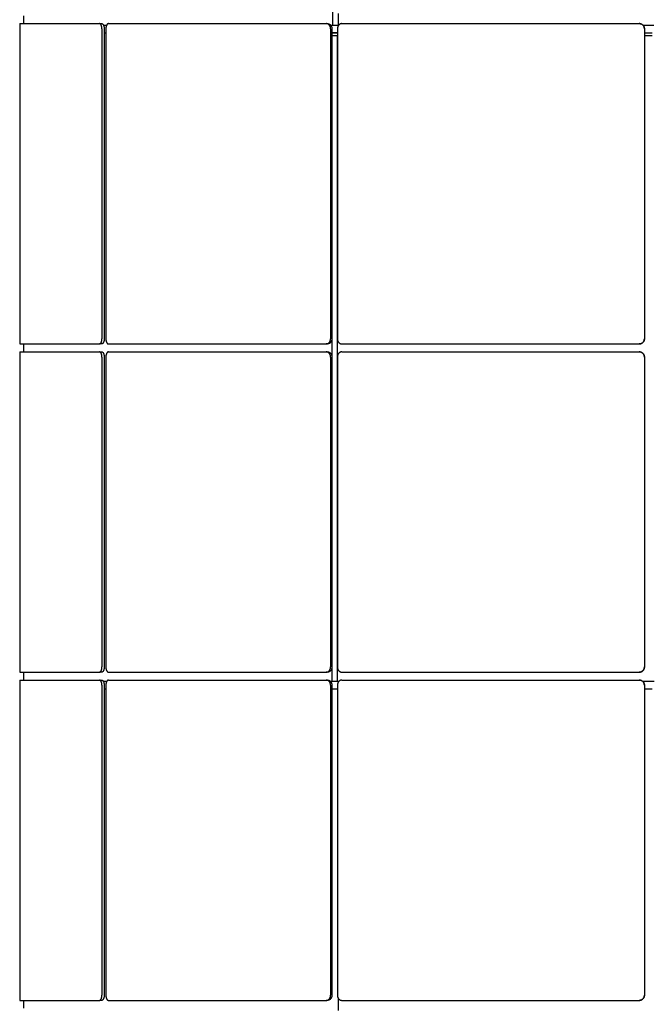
# Model space of a CAD drawing. Header units: millimetres. Extents: x 28 to 4128, y 24 to 2894.
# Tile 13 of 32: x 1560 to 1802, y 1851 to 2229. Entities that reach past the tile are written whole.
import ezdxf

# ---------------------------------------------------------------- set-up
doc = ezdxf.new("R2010")
doc.units = ezdxf.units.MM
doc.header["$LTSCALE"] = 10

msp = doc.modelspace()

# ---------------------------------------------------------------- linework, layer by layer
for p, q in [((1680.6, 2475.28), (1680.6, 2227.28)), ((1682.73, 2231.75), (1682.73, 2227.28)), ((1560.45, 2227.84), (1591.04, 2227.84)), ((1561.86, 2230.84), (1561.86, 2227.84)), ((1591.04, 2227.84), (1591.9, 2227.84)), ((1594.54, 2227.84), (1678.12, 2227.84)), ((1678.12, 2227.84), (1678.62, 2227.84)), ((1684.19, 2227.84), (1798.35, 2227.84)), ((1798.35, 2227.84), (1798.36, 2227.84)), ((1560.42, 2225.84), (1560.42, 2106.77)), ((1592.02, 2225.84), (1592.02, 2106.77)), ((1592.43, 2227.28), (1593.7, 2227.28)), ((1592.89, 2225.84), (1592.89, 2106.77)), ((1592.89, 2224.28), (1593.52, 2224.28)), ((1593.52, 2225.84), (1593.52, 2106.77)), ((1679.8, 2227.28), (1680.6, 2227.28)), ((1679.84, 2225.84), (1679.84, 2106.77)), ((1680.28, 2224.28), (1682.45, 2224.28)), ((1680.34, 2225.84), (1680.34, 2106.77)), ((1682.45, 2224.28), (1680.34, 2224.28)), ((1680.6, 2227.28), (1682.73, 2227.28)), ((1682.45, 2225.84), (1682.45, 2106.77)), ((1682.73, 2227.28), (1682.99, 2227.28)), ((1799.74, 2227.28), (1803.98, 2227.28)), ((1800.35, 2225.84), (1800.35, 2106.77)), ((1800.36, 2225.84), (1800.36, 2106.77)), ((1800.36, 2224.28), (1803.36, 2224.28)), ((1680.34, 2223.28), (1682.41, 2223.28)), ((1682.41, 2223.28), (1682.41, 1975.28)), ((1800.36, 2223.28), (1803.36, 2223.28)), ((1560.45, 2104.77), (1591.04, 2104.77)), ((1561.86, 2104.77), (1561.86, 2101.77)), ((1591.9, 2104.77), (1591.04, 2104.77)), ((1594.54, 2104.77), (1678.12, 2104.77)), ((1678.62, 2104.77), (1678.12, 2104.77)), ((1680.28, 2106.23), (1680.28, 2100.3)), ((1684.19, 2104.77), (1798.35, 2104.77)), ((1798.36, 2104.77), (1798.35, 2104.77)), ((1560.42, 2099.77), (1560.42, 1980.7)), ((1560.45, 2101.77), (1591.04, 2101.77)), ((1591.04, 2101.77), (1591.9, 2101.77)), ((1592.02, 2099.77), (1592.02, 1980.7)), ((1592.89, 2099.77), (1592.89, 1980.7)), ((1593.52, 2099.77), (1593.52, 1980.7)), ((1594.54, 2101.77), (1678.12, 2101.77)), ((1678.12, 2101.77), (1678.62, 2101.77)), ((1679.84, 2099.77), (1679.84, 1980.7)), ((1680.34, 2099.77), (1680.34, 1980.7)), ((1682.45, 2099.77), (1682.45, 1980.7)), ((1684.19, 2101.77), (1798.35, 2101.77)), ((1798.35, 2101.77), (1798.36, 2101.77)), ((1800.35, 2099.77), (1800.35, 1980.7)), ((1800.36, 2099.77), (1800.36, 1980.7)), ((1560.45, 1978.7), (1591.04, 1978.7)), ((1561.86, 1978.7), (1561.86, 1975.7)), ((1591.9, 1978.7), (1591.04, 1978.7)), ((1594.54, 1978.7), (1678.12, 1978.7)), ((1678.62, 1978.7), (1678.12, 1978.7)), ((1680.28, 1980.16), (1680.28, 1975.28)), ((1684.19, 1978.7), (1798.35, 1978.7)), ((1798.36, 1978.7), (1798.35, 1978.7)), ((1560.45, 1975.7), (1591.04, 1975.7)), ((1591.04, 1975.7), (1591.9, 1975.7)), ((1592.35, 1975.28), (1593.78, 1975.28)), ((1594.54, 1975.7), (1678.12, 1975.7)), ((1678.12, 1975.7), (1678.62, 1975.7)), ((1679.66, 1975.28), (1680.28, 1975.28)), ((1680.28, 1975.28), (1682.41, 1975.28)), ((1682.41, 1975.28), (1683.11, 1975.28)), ((1684.19, 1975.7), (1798.35, 1975.7)), ((1798.35, 1975.7), (1798.36, 1975.7)), ((1799.57, 1975.28), (1804.14, 1975.28)), ((1560.42, 1973.7), (1560.42, 1854.63)), ((1592.02, 1973.7), (1592.02, 1854.63)), ((1592.89, 1973.7), (1592.89, 1854.63)), ((1592.89, 1972.28), (1593.52, 1972.28)), ((1593.52, 1973.7), (1593.52, 1854.63)), ((1679.84, 1973.7), (1679.84, 1854.63)), ((1680.34, 1973.7), (1680.34, 1854.63)), ((1680.34, 1972.28), (1682.45, 1972.28)), ((1682.45, 1973.7), (1682.45, 1854.63)), ((1800.35, 1973.7), (1800.35, 1854.63)), ((1800.36, 1973.7), (1800.36, 1854.63)), ((1800.36, 1972.28), (1803.36, 1972.28)), ((1682.71, 1853.58), (1682.71, 1848.69)), ((1560.45, 1852.63), (1591.04, 1852.63)), ((1561.85, 1852.63), (1561.85, 1849.63)), ((1591.9, 1852.63), (1591.04, 1852.63)), ((1594.54, 1852.63), (1678.12, 1852.63)), ((1678.62, 1852.63), (1678.12, 1852.63)), ((1684.19, 1852.63), (1798.35, 1852.63)), ((1798.36, 1852.63), (1798.35, 1852.63))]:
    msp.add_line(p, q)
for points, knots in [([(1560.45, 2227.84), (1560.44, 2227.84), (1560.44, 2227.84), (1560.44, 2227.81), (1560.44, 2227.78), (1560.44, 2227.73), (1560.43, 2227.67), (1560.43, 2227.59), (1560.43, 2227.5), (1560.43, 2227.37), (1560.43, 2227.22), (1560.43, 2227.04), (1560.43, 2226.86), (1560.43, 2226.66), (1560.43, 2226.44), (1560.42, 2226.3), (1560.42, 2226.13), (1560.42, 2225.99), (1560.42, 2225.88), (1560.42, 2225.84)], [0, 0, 0, 0, 0.052751, 0.105869, 0.160142, 0.214814, 0.267757, 0.32107, 0.374956, 0.429628, 0.53579, 0.589675, 0.644346, 0.750509, 0.804395, 0.859066, 0.894145, 0.964597, 1, 1, 1, 1]), ([(1592.02, 2225.84), (1592.02, 2225.9), (1592.02, 2226.01), (1592, 2226.17), (1591.99, 2226.34), (1591.97, 2226.48), (1591.94, 2226.62), (1591.91, 2226.77), (1591.86, 2226.93), (1591.81, 2227.07), (1591.74, 2227.23), (1591.66, 2227.38), (1591.57, 2227.51), (1591.48, 2227.63), (1591.38, 2227.72), (1591.28, 2227.78), (1591.18, 2227.82), (1591.11, 2227.84), (1591.05, 2227.84), (1591.04, 2227.84)], [0, 0, 0, 0, 0.053417, 0.107023, 0.16082, 0.21481, 0.24529, 0.306444, 0.367882, 0.429609, 0.472186, 0.557871, 0.644342, 0.686919, 0.772602, 0.859073, 0.89415, 0.964599, 1, 1, 1, 1]), ([(1591.9, 2227.84), (1591.93, 2227.84), (1591.99, 2227.84), (1592.07, 2227.81), (1592.15, 2227.78), (1592.22, 2227.74), (1592.29, 2227.68), (1592.36, 2227.62), (1592.44, 2227.52), (1592.51, 2227.42), (1592.58, 2227.29), (1592.66, 2227.12), (1592.73, 2226.94), (1592.78, 2226.75), (1592.83, 2226.54), (1592.86, 2226.33), (1592.88, 2226.13), (1592.89, 2225.99), (1592.89, 2225.88), (1592.89, 2225.84)], [0, 0, 0, 0, 0.0534168, 0.1070226, 0.1608194, 0.2148091, 0.2452896, 0.3064436, 0.3678817, 0.4296078, 0.4721846, 0.5578677, 0.6443377, 0.6869149, 0.7725986, 0.8590694, 0.8941473, 0.9645982, 1, 1, 1, 1]), ([(1594.54, 2227.84), (1594.51, 2227.84), (1594.46, 2227.84), (1594.37, 2227.81), (1594.29, 2227.78), (1594.2, 2227.73), (1594.12, 2227.67), (1594.05, 2227.59), (1593.97, 2227.5), (1593.88, 2227.37), (1593.8, 2227.22), (1593.73, 2227.04), (1593.66, 2226.86), (1593.61, 2226.66), (1593.57, 2226.44), (1593.55, 2226.3), (1593.53, 2226.13), (1593.52, 2225.99), (1593.52, 2225.88), (1593.52, 2225.84)], [0, 0, 0, 0, 0.0527515, 0.1058692, 0.1601421, 0.2148141, 0.2677568, 0.3210698, 0.3749563, 0.4296285, 0.5357898, 0.5896754, 0.6443465, 0.7505087, 0.8043947, 0.8590662, 0.894145, 0.9645974, 1, 1, 1, 1]), ([(1679.84, 2225.84), (1679.84, 2225.9), (1679.83, 2226.01), (1679.81, 2226.17), (1679.78, 2226.34), (1679.75, 2226.48), (1679.7, 2226.62), (1679.64, 2226.77), (1679.56, 2226.93), (1679.47, 2227.07), (1679.36, 2227.23), (1679.22, 2227.38), (1679.06, 2227.51), (1678.89, 2227.63), (1678.72, 2227.72), (1678.54, 2227.78), (1678.37, 2227.82), (1678.24, 2227.84), (1678.15, 2227.84), (1678.12, 2227.84)], [0, 0, 0, 0, 0.053417, 0.107023, 0.16082, 0.21481, 0.24529, 0.306444, 0.367882, 0.429609, 0.472186, 0.557871, 0.644342, 0.686919, 0.772602, 0.859073, 0.89415, 0.964599, 1, 1, 1, 1]), ([(1678.62, 2227.84), (1678.67, 2227.84), (1678.77, 2227.84), (1678.91, 2227.81), (1679.05, 2227.78), (1679.17, 2227.74), (1679.29, 2227.68), (1679.42, 2227.62), (1679.56, 2227.52), (1679.68, 2227.42), (1679.81, 2227.29), (1679.95, 2227.12), (1680.06, 2226.94), (1680.16, 2226.75), (1680.24, 2226.54), (1680.29, 2226.33), (1680.33, 2226.13), (1680.34, 2225.99), (1680.34, 2225.88), (1680.34, 2225.84)], [0, 0, 0, 0, 0.053417, 0.107023, 0.160819, 0.214809, 0.24529, 0.306444, 0.367882, 0.429608, 0.472185, 0.557868, 0.644338, 0.686915, 0.772599, 0.859069, 0.894147, 0.964598, 1, 1, 1, 1]), ([(1684.19, 2227.84), (1684.14, 2227.84), (1684.04, 2227.84), (1683.9, 2227.81), (1683.75, 2227.78), (1683.61, 2227.73), (1683.48, 2227.67), (1683.34, 2227.59), (1683.22, 2227.5), (1683.06, 2227.37), (1682.92, 2227.22), (1682.79, 2227.04), (1682.68, 2226.86), (1682.59, 2226.66), (1682.53, 2226.44), (1682.49, 2226.3), (1682.46, 2226.13), (1682.45, 2225.99), (1682.45, 2225.88), (1682.45, 2225.84)], [0, 0, 0, 0, 0.052751, 0.105869, 0.160142, 0.214814, 0.267757, 0.32107, 0.374956, 0.429628, 0.53579, 0.589675, 0.644346, 0.750509, 0.804395, 0.859066, 0.894145, 0.964597, 1, 1, 1, 1]), ([(1800.35, 2225.84), (1800.35, 2225.9), (1800.35, 2226.01), (1800.33, 2226.17), (1800.29, 2226.34), (1800.25, 2226.48), (1800.2, 2226.62), (1800.13, 2226.77), (1800.03, 2226.93), (1799.93, 2227.07), (1799.8, 2227.23), (1799.64, 2227.38), (1799.45, 2227.51), (1799.26, 2227.63), (1799.05, 2227.72), (1798.84, 2227.78), (1798.65, 2227.82), (1798.5, 2227.84), (1798.39, 2227.84), (1798.35, 2227.84)], [0, 0, 0, 0, 0.053417, 0.107023, 0.16082, 0.21481, 0.24529, 0.306444, 0.367882, 0.429609, 0.472186, 0.557871, 0.644342, 0.686919, 0.772602, 0.859073, 0.89415, 0.964599, 1, 1, 1, 1]), ([(1798.36, 2227.84), (1798.42, 2227.84), (1798.53, 2227.84), (1798.69, 2227.81), (1798.86, 2227.78), (1799, 2227.74), (1799.14, 2227.68), (1799.29, 2227.62), (1799.45, 2227.52), (1799.59, 2227.42), (1799.75, 2227.29), (1799.9, 2227.12), (1800.03, 2226.94), (1800.15, 2226.75), (1800.24, 2226.54), (1800.3, 2226.33), (1800.34, 2226.13), (1800.36, 2225.99), (1800.36, 2225.88), (1800.36, 2225.84)], [0, 0, 0, 0, 0.053417, 0.107023, 0.160819, 0.214809, 0.24529, 0.306444, 0.367882, 0.429608, 0.472185, 0.557868, 0.644338, 0.686915, 0.772599, 0.859069, 0.894147, 0.964598, 1, 1, 1, 1]), ([(1560.42, 2106.77), (1560.42, 2106.72), (1560.42, 2106.61), (1560.42, 2106.44), (1560.42, 2106.28), (1560.43, 2106.11), (1560.43, 2105.96), (1560.43, 2105.81), (1560.43, 2105.66), (1560.43, 2105.48), (1560.43, 2105.32), (1560.43, 2105.17), (1560.43, 2105.05), (1560.43, 2104.94), (1560.44, 2104.87), (1560.44, 2104.83), (1560.44, 2104.79), (1560.44, 2104.78), (1560.44, 2104.78), (1560.45, 2104.77)], [0, 0, 0, 0, 0.0527516, 0.1058694, 0.1601424, 0.2148146, 0.2677573, 0.3210704, 0.374957, 0.4296292, 0.5357922, 0.5896787, 0.6443507, 0.7505125, 0.8043983, 0.8590696, 0.8941475, 0.9645982, 1, 1, 1, 1]), ([(1591.04, 2104.77), (1591.06, 2104.78), (1591.12, 2104.78), (1591.2, 2104.8), (1591.28, 2104.84), (1591.35, 2104.88), (1591.42, 2104.93), (1591.49, 2105), (1591.57, 2105.1), (1591.64, 2105.2), (1591.71, 2105.33), (1591.79, 2105.49), (1591.86, 2105.67), (1591.91, 2105.87), (1591.96, 2106.07), (1591.99, 2106.28), (1592.01, 2106.48), (1592.02, 2106.63), (1592.02, 2106.74), (1592.02, 2106.77)], [0, 0, 0, 0, 0.0534168, 0.1070226, 0.1608194, 0.2148092, 0.2452896, 0.3064436, 0.3678817, 0.4296078, 0.4721847, 0.5578677, 0.6443378, 0.686915, 0.7725987, 0.8590695, 0.8941474, 0.9645982, 1, 1, 1, 1]), ([(1592.89, 2106.77), (1592.89, 2106.72), (1592.88, 2106.61), (1592.87, 2106.44), (1592.86, 2106.27), (1592.84, 2106.14), (1592.81, 2105.99), (1592.78, 2105.85), (1592.73, 2105.68), (1592.68, 2105.54), (1592.61, 2105.39), (1592.53, 2105.23), (1592.44, 2105.1), (1592.35, 2104.99), (1592.25, 2104.9), (1592.14, 2104.83), (1592.05, 2104.79), (1591.98, 2104.78), (1591.92, 2104.78), (1591.9, 2104.77)], [0, 0, 0, 0, 0.053417, 0.107023, 0.16082, 0.21481, 0.24529, 0.306444, 0.367882, 0.429609, 0.472186, 0.55787, 0.644342, 0.686919, 0.772602, 0.859073, 0.89415, 0.964599, 1, 1, 1, 1]), ([(1593.52, 2106.77), (1593.52, 2106.72), (1593.53, 2106.61), (1593.54, 2106.44), (1593.55, 2106.28), (1593.58, 2106.11), (1593.61, 2105.96), (1593.65, 2105.81), (1593.69, 2105.66), (1593.76, 2105.48), (1593.84, 2105.32), (1593.93, 2105.17), (1594.02, 2105.05), (1594.12, 2104.94), (1594.23, 2104.87), (1594.31, 2104.83), (1594.39, 2104.79), (1594.47, 2104.78), (1594.52, 2104.78), (1594.54, 2104.77)], [0, 0, 0, 0, 0.052752, 0.105869, 0.160142, 0.214815, 0.267757, 0.32107, 0.374957, 0.429629, 0.535792, 0.589679, 0.644351, 0.750512, 0.804398, 0.85907, 0.894148, 0.964598, 1, 1, 1, 1]), ([(1678.12, 2104.77), (1678.16, 2104.78), (1678.26, 2104.78), (1678.4, 2104.8), (1678.55, 2104.84), (1678.67, 2104.88), (1678.79, 2104.93), (1678.91, 2105), (1679.06, 2105.1), (1679.18, 2105.2), (1679.31, 2105.33), (1679.44, 2105.49), (1679.56, 2105.67), (1679.65, 2105.87), (1679.73, 2106.07), (1679.79, 2106.28), (1679.82, 2106.48), (1679.84, 2106.63), (1679.84, 2106.74), (1679.84, 2106.77)], [0, 0, 0, 0, 0.053417, 0.107023, 0.160819, 0.214809, 0.24529, 0.306444, 0.367882, 0.429608, 0.472185, 0.557868, 0.644338, 0.686915, 0.772599, 0.859069, 0.894147, 0.964598, 1, 1, 1, 1]), ([(1680.34, 2106.77), (1680.34, 2106.72), (1680.34, 2106.61), (1680.32, 2106.44), (1680.29, 2106.27), (1680.25, 2106.14), (1680.21, 2105.99), (1680.15, 2105.85), (1680.06, 2105.68), (1679.98, 2105.54), (1679.87, 2105.39), (1679.72, 2105.23), (1679.57, 2105.1), (1679.4, 2104.99), (1679.22, 2104.9), (1679.04, 2104.83), (1678.87, 2104.79), (1678.75, 2104.78), (1678.65, 2104.78), (1678.62, 2104.77)], [0, 0, 0, 0, 0.053417, 0.107023, 0.16082, 0.21481, 0.24529, 0.306444, 0.367882, 0.429609, 0.472186, 0.55787, 0.644342, 0.686919, 0.772602, 0.859073, 0.89415, 0.964599, 1, 1, 1, 1]), ([(1682.45, 2106.77), (1682.45, 2106.72), (1682.45, 2106.61), (1682.47, 2106.44), (1682.5, 2106.28), (1682.54, 2106.11), (1682.6, 2105.96), (1682.66, 2105.81), (1682.74, 2105.66), (1682.85, 2105.48), (1682.99, 2105.32), (1683.14, 2105.17), (1683.3, 2105.05), (1683.48, 2104.94), (1683.66, 2104.87), (1683.79, 2104.83), (1683.93, 2104.79), (1684.06, 2104.78), (1684.16, 2104.78), (1684.19, 2104.77)], [0, 0, 0, 0, 0.052752, 0.105869, 0.160142, 0.214815, 0.267757, 0.32107, 0.374957, 0.429629, 0.535792, 0.589679, 0.644351, 0.750512, 0.804398, 0.85907, 0.894148, 0.964598, 1, 1, 1, 1]), ([(1798.35, 2104.77), (1798.41, 2104.78), (1798.52, 2104.78), (1798.69, 2104.8), (1798.85, 2104.84), (1798.99, 2104.88), (1799.13, 2104.93), (1799.28, 2105), (1799.45, 2105.1), (1799.59, 2105.2), (1799.74, 2105.33), (1799.89, 2105.49), (1800.03, 2105.67), (1800.14, 2105.87), (1800.23, 2106.07), (1800.29, 2106.28), (1800.33, 2106.48), (1800.35, 2106.63), (1800.35, 2106.74), (1800.35, 2106.77)], [0, 0, 0, 0, 0.0534168, 0.1070226, 0.1608194, 0.2148092, 0.2452896, 0.3064436, 0.3678817, 0.4296078, 0.4721847, 0.5578677, 0.6443378, 0.686915, 0.7725987, 0.8590695, 0.8941474, 0.9645982, 1, 1, 1, 1]), ([(1800.36, 2106.77), (1800.36, 2106.72), (1800.35, 2106.61), (1800.33, 2106.44), (1800.3, 2106.27), (1800.26, 2106.14), (1800.2, 2105.99), (1800.13, 2105.85), (1800.04, 2105.68), (1799.93, 2105.54), (1799.81, 2105.39), (1799.64, 2105.23), (1799.46, 2105.1), (1799.27, 2104.99), (1799.06, 2104.9), (1798.85, 2104.83), (1798.65, 2104.79), (1798.51, 2104.78), (1798.4, 2104.78), (1798.36, 2104.77)], [0, 0, 0, 0, 0.053417, 0.107023, 0.16082, 0.21481, 0.24529, 0.306444, 0.367882, 0.429609, 0.472186, 0.55787, 0.644342, 0.686919, 0.772602, 0.859073, 0.89415, 0.964599, 1, 1, 1, 1]), ([(1560.45, 2101.77), (1560.44, 2101.77), (1560.44, 2101.77), (1560.44, 2101.74), (1560.44, 2101.71), (1560.44, 2101.66), (1560.43, 2101.6), (1560.43, 2101.52), (1560.43, 2101.43), (1560.43, 2101.3), (1560.43, 2101.15), (1560.43, 2100.97), (1560.43, 2100.79), (1560.43, 2100.59), (1560.43, 2100.37), (1560.42, 2100.23), (1560.42, 2100.06), (1560.42, 2099.92), (1560.42, 2099.81), (1560.42, 2099.77)], [0, 0, 0, 0, 0.052751, 0.105869, 0.160142, 0.214814, 0.267757, 0.32107, 0.374956, 0.429628, 0.53579, 0.589675, 0.644346, 0.750509, 0.804395, 0.859066, 0.894145, 0.964597, 1, 1, 1, 1]), ([(1592.02, 2099.77), (1592.02, 2099.83), (1592.02, 2099.94), (1592, 2100.1), (1591.99, 2100.27), (1591.97, 2100.41), (1591.94, 2100.55), (1591.91, 2100.7), (1591.86, 2100.86), (1591.81, 2101), (1591.74, 2101.16), (1591.66, 2101.31), (1591.57, 2101.44), (1591.48, 2101.56), (1591.38, 2101.65), (1591.28, 2101.71), (1591.18, 2101.75), (1591.11, 2101.77), (1591.05, 2101.77), (1591.04, 2101.77)], [0, 0, 0, 0, 0.053417, 0.107023, 0.16082, 0.21481, 0.24529, 0.306444, 0.367882, 0.429609, 0.472186, 0.557871, 0.644342, 0.686919, 0.772602, 0.859073, 0.89415, 0.964599, 1, 1, 1, 1]), ([(1591.9, 2101.77), (1591.93, 2101.77), (1591.99, 2101.77), (1592.07, 2101.74), (1592.15, 2101.71), (1592.22, 2101.67), (1592.29, 2101.61), (1592.36, 2101.55), (1592.44, 2101.45), (1592.51, 2101.35), (1592.58, 2101.22), (1592.66, 2101.05), (1592.73, 2100.87), (1592.78, 2100.68), (1592.83, 2100.47), (1592.86, 2100.26), (1592.88, 2100.06), (1592.89, 2099.92), (1592.89, 2099.81), (1592.89, 2099.77)], [0, 0, 0, 0, 0.0534168, 0.1070226, 0.1608194, 0.2148091, 0.2452896, 0.3064436, 0.3678817, 0.4296078, 0.4721846, 0.5578677, 0.6443377, 0.6869149, 0.7725986, 0.8590694, 0.8941473, 0.9645982, 1, 1, 1, 1]), ([(1594.54, 2101.77), (1594.51, 2101.77), (1594.46, 2101.77), (1594.37, 2101.74), (1594.29, 2101.71), (1594.2, 2101.66), (1594.12, 2101.6), (1594.05, 2101.52), (1593.97, 2101.43), (1593.88, 2101.3), (1593.8, 2101.15), (1593.73, 2100.97), (1593.66, 2100.79), (1593.61, 2100.59), (1593.57, 2100.37), (1593.55, 2100.23), (1593.53, 2100.06), (1593.52, 2099.92), (1593.52, 2099.81), (1593.52, 2099.77)], [0, 0, 0, 0, 0.0527515, 0.1058692, 0.1601421, 0.2148141, 0.2677568, 0.3210698, 0.3749563, 0.4296285, 0.5357898, 0.5896754, 0.6443465, 0.7505087, 0.8043947, 0.8590662, 0.894145, 0.9645974, 1, 1, 1, 1]), ([(1679.84, 2099.77), (1679.84, 2099.83), (1679.83, 2099.94), (1679.81, 2100.1), (1679.78, 2100.27), (1679.75, 2100.41), (1679.7, 2100.55), (1679.64, 2100.7), (1679.56, 2100.86), (1679.47, 2101), (1679.36, 2101.16), (1679.22, 2101.31), (1679.06, 2101.44), (1678.89, 2101.56), (1678.72, 2101.65), (1678.54, 2101.71), (1678.37, 2101.75), (1678.24, 2101.77), (1678.15, 2101.77), (1678.12, 2101.77)], [0, 0, 0, 0, 0.053417, 0.107023, 0.16082, 0.21481, 0.24529, 0.306444, 0.367882, 0.429609, 0.472186, 0.557871, 0.644342, 0.686919, 0.772602, 0.859073, 0.89415, 0.964599, 1, 1, 1, 1]), ([(1678.62, 2101.77), (1678.67, 2101.77), (1678.77, 2101.77), (1678.91, 2101.74), (1679.05, 2101.71), (1679.17, 2101.67), (1679.29, 2101.61), (1679.42, 2101.55), (1679.56, 2101.45), (1679.68, 2101.35), (1679.81, 2101.22), (1679.95, 2101.05), (1680.06, 2100.87), (1680.16, 2100.68), (1680.24, 2100.47), (1680.29, 2100.26), (1680.33, 2100.06), (1680.34, 2099.92), (1680.34, 2099.81), (1680.34, 2099.77)], [0, 0, 0, 0, 0.053417, 0.107023, 0.160819, 0.214809, 0.24529, 0.306444, 0.367882, 0.429608, 0.472185, 0.557868, 0.644338, 0.686915, 0.772599, 0.859069, 0.894147, 0.964598, 1, 1, 1, 1]), ([(1684.19, 2101.77), (1684.14, 2101.77), (1684.04, 2101.77), (1683.9, 2101.74), (1683.75, 2101.71), (1683.61, 2101.66), (1683.48, 2101.6), (1683.34, 2101.52), (1683.22, 2101.43), (1683.06, 2101.3), (1682.92, 2101.15), (1682.79, 2100.97), (1682.68, 2100.79), (1682.59, 2100.59), (1682.53, 2100.37), (1682.49, 2100.23), (1682.46, 2100.06), (1682.45, 2099.92), (1682.45, 2099.81), (1682.45, 2099.77)], [0, 0, 0, 0, 0.052751, 0.105869, 0.160142, 0.214814, 0.267757, 0.32107, 0.374956, 0.429628, 0.53579, 0.589675, 0.644346, 0.750509, 0.804395, 0.859066, 0.894145, 0.964597, 1, 1, 1, 1]), ([(1800.35, 2099.77), (1800.35, 2099.83), (1800.35, 2099.94), (1800.33, 2100.1), (1800.29, 2100.27), (1800.25, 2100.41), (1800.2, 2100.55), (1800.13, 2100.7), (1800.03, 2100.86), (1799.93, 2101), (1799.8, 2101.16), (1799.64, 2101.31), (1799.45, 2101.44), (1799.26, 2101.56), (1799.05, 2101.65), (1798.84, 2101.71), (1798.65, 2101.75), (1798.5, 2101.77), (1798.39, 2101.77), (1798.35, 2101.77)], [0, 0, 0, 0, 0.053417, 0.107023, 0.16082, 0.21481, 0.24529, 0.306444, 0.367882, 0.429609, 0.472186, 0.557871, 0.644342, 0.686919, 0.772602, 0.859073, 0.89415, 0.964599, 1, 1, 1, 1]), ([(1798.36, 2101.77), (1798.42, 2101.77), (1798.53, 2101.77), (1798.69, 2101.74), (1798.86, 2101.71), (1799, 2101.67), (1799.14, 2101.61), (1799.29, 2101.55), (1799.45, 2101.45), (1799.59, 2101.35), (1799.75, 2101.22), (1799.9, 2101.05), (1800.03, 2100.87), (1800.15, 2100.68), (1800.24, 2100.47), (1800.3, 2100.26), (1800.34, 2100.06), (1800.36, 2099.92), (1800.36, 2099.81), (1800.36, 2099.77)], [0, 0, 0, 0, 0.053417, 0.107023, 0.160819, 0.214809, 0.24529, 0.306444, 0.367882, 0.429608, 0.472185, 0.557868, 0.644338, 0.686915, 0.772599, 0.859069, 0.894147, 0.964598, 1, 1, 1, 1]), ([(1560.42, 1980.7), (1560.42, 1980.65), (1560.42, 1980.54), (1560.42, 1980.37), (1560.42, 1980.21), (1560.43, 1980.04), (1560.43, 1979.89), (1560.43, 1979.74), (1560.43, 1979.59), (1560.43, 1979.41), (1560.43, 1979.25), (1560.43, 1979.1), (1560.43, 1978.98), (1560.43, 1978.87), (1560.44, 1978.8), (1560.44, 1978.76), (1560.44, 1978.72), (1560.44, 1978.71), (1560.44, 1978.71), (1560.45, 1978.7)], [0, 0, 0, 0, 0.0527516, 0.1058694, 0.1601424, 0.2148146, 0.2677573, 0.3210704, 0.374957, 0.4296292, 0.5357922, 0.5896787, 0.6443507, 0.7505125, 0.8043983, 0.8590696, 0.8941475, 0.9645982, 1, 1, 1, 1]), ([(1591.04, 1978.7), (1591.06, 1978.71), (1591.12, 1978.71), (1591.2, 1978.73), (1591.28, 1978.77), (1591.35, 1978.81), (1591.42, 1978.86), (1591.49, 1978.93), (1591.57, 1979.03), (1591.64, 1979.13), (1591.71, 1979.26), (1591.79, 1979.42), (1591.86, 1979.6), (1591.91, 1979.8), (1591.96, 1980), (1591.99, 1980.21), (1592.01, 1980.41), (1592.02, 1980.56), (1592.02, 1980.67), (1592.02, 1980.7)], [0, 0, 0, 0, 0.0534168, 0.1070226, 0.1608194, 0.2148092, 0.2452896, 0.3064436, 0.3678817, 0.4296078, 0.4721847, 0.5578677, 0.6443378, 0.686915, 0.7725987, 0.8590695, 0.8941474, 0.9645982, 1, 1, 1, 1]), ([(1592.89, 1980.7), (1592.89, 1980.65), (1592.88, 1980.54), (1592.87, 1980.37), (1592.86, 1980.2), (1592.84, 1980.07), (1592.81, 1979.92), (1592.78, 1979.78), (1592.73, 1979.61), (1592.68, 1979.47), (1592.61, 1979.32), (1592.53, 1979.16), (1592.44, 1979.03), (1592.35, 1978.92), (1592.25, 1978.83), (1592.14, 1978.76), (1592.05, 1978.72), (1591.98, 1978.71), (1591.92, 1978.71), (1591.9, 1978.7)], [0, 0, 0, 0, 0.053417, 0.107023, 0.16082, 0.21481, 0.24529, 0.306444, 0.367882, 0.429609, 0.472186, 0.55787, 0.644342, 0.686919, 0.772602, 0.859073, 0.89415, 0.964599, 1, 1, 1, 1]), ([(1593.52, 1980.7), (1593.52, 1980.65), (1593.53, 1980.54), (1593.54, 1980.37), (1593.55, 1980.21), (1593.58, 1980.04), (1593.61, 1979.89), (1593.65, 1979.74), (1593.69, 1979.59), (1593.76, 1979.41), (1593.84, 1979.25), (1593.93, 1979.1), (1594.02, 1978.98), (1594.12, 1978.87), (1594.23, 1978.8), (1594.31, 1978.76), (1594.39, 1978.72), (1594.47, 1978.71), (1594.52, 1978.71), (1594.54, 1978.7)], [0, 0, 0, 0, 0.052752, 0.105869, 0.160142, 0.214815, 0.267757, 0.32107, 0.374957, 0.429629, 0.535792, 0.589679, 0.644351, 0.750512, 0.804398, 0.85907, 0.894148, 0.964598, 1, 1, 1, 1]), ([(1678.12, 1978.7), (1678.16, 1978.71), (1678.26, 1978.71), (1678.4, 1978.73), (1678.55, 1978.77), (1678.67, 1978.81), (1678.79, 1978.86), (1678.91, 1978.93), (1679.06, 1979.03), (1679.18, 1979.13), (1679.31, 1979.26), (1679.44, 1979.42), (1679.56, 1979.6), (1679.65, 1979.8), (1679.73, 1980), (1679.79, 1980.21), (1679.82, 1980.41), (1679.84, 1980.56), (1679.84, 1980.67), (1679.84, 1980.7)], [0, 0, 0, 0, 0.053417, 0.107023, 0.160819, 0.214809, 0.24529, 0.306444, 0.367882, 0.429608, 0.472185, 0.557868, 0.644338, 0.686915, 0.772599, 0.859069, 0.894147, 0.964598, 1, 1, 1, 1]), ([(1680.34, 1980.7), (1680.34, 1980.65), (1680.34, 1980.54), (1680.32, 1980.37), (1680.29, 1980.2), (1680.25, 1980.07), (1680.21, 1979.92), (1680.15, 1979.78), (1680.06, 1979.61), (1679.98, 1979.47), (1679.87, 1979.32), (1679.72, 1979.16), (1679.57, 1979.03), (1679.4, 1978.92), (1679.22, 1978.83), (1679.04, 1978.76), (1678.87, 1978.72), (1678.75, 1978.71), (1678.65, 1978.71), (1678.62, 1978.7)], [0, 0, 0, 0, 0.053417, 0.107023, 0.16082, 0.21481, 0.24529, 0.306444, 0.367882, 0.429609, 0.472186, 0.55787, 0.644342, 0.686919, 0.772602, 0.859073, 0.89415, 0.964599, 1, 1, 1, 1]), ([(1682.45, 1980.7), (1682.45, 1980.65), (1682.45, 1980.54), (1682.47, 1980.37), (1682.5, 1980.21), (1682.54, 1980.04), (1682.6, 1979.89), (1682.66, 1979.74), (1682.74, 1979.59), (1682.85, 1979.41), (1682.99, 1979.25), (1683.14, 1979.1), (1683.3, 1978.98), (1683.48, 1978.87), (1683.66, 1978.8), (1683.79, 1978.76), (1683.93, 1978.72), (1684.06, 1978.71), (1684.16, 1978.71), (1684.19, 1978.7)], [0, 0, 0, 0, 0.052752, 0.105869, 0.160142, 0.214815, 0.267757, 0.32107, 0.374957, 0.429629, 0.535792, 0.589679, 0.644351, 0.750512, 0.804398, 0.85907, 0.894148, 0.964598, 1, 1, 1, 1]), ([(1798.35, 1978.7), (1798.41, 1978.71), (1798.52, 1978.71), (1798.69, 1978.73), (1798.85, 1978.77), (1798.99, 1978.81), (1799.13, 1978.86), (1799.28, 1978.93), (1799.45, 1979.03), (1799.59, 1979.13), (1799.74, 1979.26), (1799.89, 1979.42), (1800.03, 1979.6), (1800.14, 1979.8), (1800.23, 1980), (1800.29, 1980.21), (1800.33, 1980.41), (1800.35, 1980.56), (1800.35, 1980.67), (1800.35, 1980.7)], [0, 0, 0, 0, 0.0534168, 0.1070226, 0.1608194, 0.2148092, 0.2452896, 0.3064436, 0.3678817, 0.4296078, 0.4721847, 0.5578677, 0.6443378, 0.686915, 0.7725987, 0.8590695, 0.8941474, 0.9645982, 1, 1, 1, 1]), ([(1800.36, 1980.7), (1800.36, 1980.65), (1800.35, 1980.54), (1800.33, 1980.37), (1800.3, 1980.2), (1800.26, 1980.07), (1800.2, 1979.92), (1800.13, 1979.78), (1800.04, 1979.61), (1799.93, 1979.47), (1799.81, 1979.32), (1799.64, 1979.16), (1799.46, 1979.03), (1799.27, 1978.92), (1799.06, 1978.83), (1798.85, 1978.76), (1798.65, 1978.72), (1798.51, 1978.71), (1798.4, 1978.71), (1798.36, 1978.7)], [0, 0, 0, 0, 0.053417, 0.107023, 0.16082, 0.21481, 0.24529, 0.306444, 0.367882, 0.429609, 0.472186, 0.55787, 0.644342, 0.686919, 0.772602, 0.859073, 0.89415, 0.964599, 1, 1, 1, 1]), ([(1560.45, 1975.7), (1560.44, 1975.7), (1560.44, 1975.7), (1560.44, 1975.67), (1560.44, 1975.64), (1560.44, 1975.59), (1560.43, 1975.53), (1560.43, 1975.45), (1560.43, 1975.36), (1560.43, 1975.23), (1560.43, 1975.08), (1560.43, 1974.9), (1560.43, 1974.72), (1560.43, 1974.52), (1560.43, 1974.3), (1560.42, 1974.16), (1560.42, 1973.99), (1560.42, 1973.85), (1560.42, 1973.74), (1560.42, 1973.7)], [0, 0, 0, 0, 0.052751, 0.105869, 0.160142, 0.214814, 0.267757, 0.32107, 0.374956, 0.429628, 0.53579, 0.589675, 0.644346, 0.750509, 0.804395, 0.859066, 0.894145, 0.964597, 1, 1, 1, 1]), ([(1592.02, 1973.7), (1592.02, 1973.76), (1592.02, 1973.87), (1592, 1974.03), (1591.99, 1974.2), (1591.97, 1974.34), (1591.94, 1974.48), (1591.91, 1974.63), (1591.86, 1974.79), (1591.81, 1974.93), (1591.74, 1975.09), (1591.66, 1975.24), (1591.57, 1975.37), (1591.48, 1975.49), (1591.38, 1975.58), (1591.28, 1975.64), (1591.18, 1975.68), (1591.11, 1975.7), (1591.05, 1975.7), (1591.04, 1975.7)], [0, 0, 0, 0, 0.053417, 0.107023, 0.16082, 0.21481, 0.24529, 0.306444, 0.367882, 0.429609, 0.472186, 0.557871, 0.644342, 0.686919, 0.772602, 0.859073, 0.89415, 0.964599, 1, 1, 1, 1]), ([(1591.9, 1975.7), (1591.93, 1975.7), (1591.99, 1975.7), (1592.07, 1975.67), (1592.15, 1975.64), (1592.22, 1975.6), (1592.29, 1975.54), (1592.36, 1975.48), (1592.44, 1975.38), (1592.51, 1975.28), (1592.58, 1975.15), (1592.66, 1974.98), (1592.73, 1974.8), (1592.78, 1974.61), (1592.83, 1974.4), (1592.86, 1974.19), (1592.88, 1973.99), (1592.89, 1973.85), (1592.89, 1973.74), (1592.89, 1973.7)], [0, 0, 0, 0, 0.0534168, 0.1070226, 0.1608194, 0.2148091, 0.2452896, 0.3064436, 0.3678817, 0.4296078, 0.4721846, 0.5578677, 0.6443377, 0.6869149, 0.7725986, 0.8590694, 0.8941473, 0.9645982, 1, 1, 1, 1]), ([(1594.54, 1975.7), (1594.51, 1975.7), (1594.46, 1975.7), (1594.37, 1975.67), (1594.29, 1975.64), (1594.2, 1975.59), (1594.12, 1975.53), (1594.05, 1975.45), (1593.97, 1975.36), (1593.88, 1975.23), (1593.8, 1975.08), (1593.73, 1974.9), (1593.66, 1974.72), (1593.61, 1974.52), (1593.57, 1974.3), (1593.55, 1974.16), (1593.53, 1973.99), (1593.52, 1973.85), (1593.52, 1973.74), (1593.52, 1973.7)], [0, 0, 0, 0, 0.0527515, 0.1058692, 0.1601421, 0.2148141, 0.2677568, 0.3210698, 0.3749563, 0.4296285, 0.5357898, 0.5896754, 0.6443465, 0.7505087, 0.8043947, 0.8590662, 0.894145, 0.9645974, 1, 1, 1, 1]), ([(1679.84, 1973.7), (1679.84, 1973.76), (1679.83, 1973.87), (1679.81, 1974.03), (1679.78, 1974.2), (1679.75, 1974.34), (1679.7, 1974.48), (1679.64, 1974.63), (1679.56, 1974.79), (1679.47, 1974.93), (1679.36, 1975.09), (1679.22, 1975.24), (1679.06, 1975.37), (1678.89, 1975.49), (1678.72, 1975.58), (1678.54, 1975.64), (1678.37, 1975.68), (1678.24, 1975.7), (1678.15, 1975.7), (1678.12, 1975.7)], [0, 0, 0, 0, 0.053417, 0.107023, 0.16082, 0.21481, 0.24529, 0.306444, 0.367882, 0.429609, 0.472186, 0.557871, 0.644342, 0.686919, 0.772602, 0.859073, 0.89415, 0.964599, 1, 1, 1, 1]), ([(1678.62, 1975.7), (1678.67, 1975.7), (1678.77, 1975.7), (1678.91, 1975.67), (1679.05, 1975.64), (1679.17, 1975.6), (1679.29, 1975.54), (1679.42, 1975.48), (1679.56, 1975.38), (1679.68, 1975.28), (1679.81, 1975.15), (1679.95, 1974.98), (1680.06, 1974.8), (1680.16, 1974.61), (1680.24, 1974.4), (1680.29, 1974.19), (1680.33, 1973.99), (1680.34, 1973.85), (1680.34, 1973.74), (1680.34, 1973.7)], [0, 0, 0, 0, 0.053417, 0.107023, 0.160819, 0.214809, 0.24529, 0.306444, 0.367882, 0.429608, 0.472185, 0.557868, 0.644338, 0.686915, 0.772599, 0.859069, 0.894147, 0.964598, 1, 1, 1, 1]), ([(1684.19, 1975.7), (1684.14, 1975.7), (1684.04, 1975.7), (1683.9, 1975.67), (1683.75, 1975.64), (1683.61, 1975.59), (1683.48, 1975.53), (1683.34, 1975.45), (1683.22, 1975.36), (1683.06, 1975.23), (1682.92, 1975.08), (1682.79, 1974.9), (1682.68, 1974.72), (1682.59, 1974.52), (1682.53, 1974.3), (1682.49, 1974.16), (1682.46, 1973.99), (1682.45, 1973.85), (1682.45, 1973.74), (1682.45, 1973.7)], [0, 0, 0, 0, 0.052751, 0.105869, 0.160142, 0.214814, 0.267757, 0.32107, 0.374956, 0.429628, 0.53579, 0.589675, 0.644346, 0.750509, 0.804395, 0.859066, 0.894145, 0.964597, 1, 1, 1, 1]), ([(1800.35, 1973.7), (1800.35, 1973.76), (1800.35, 1973.87), (1800.33, 1974.03), (1800.29, 1974.2), (1800.25, 1974.34), (1800.2, 1974.48), (1800.13, 1974.63), (1800.03, 1974.79), (1799.93, 1974.93), (1799.8, 1975.09), (1799.64, 1975.24), (1799.45, 1975.37), (1799.26, 1975.49), (1799.05, 1975.58), (1798.84, 1975.64), (1798.65, 1975.68), (1798.5, 1975.7), (1798.39, 1975.7), (1798.35, 1975.7)], [0, 0, 0, 0, 0.053417, 0.107023, 0.16082, 0.21481, 0.24529, 0.306444, 0.367882, 0.429609, 0.472186, 0.557871, 0.644342, 0.686919, 0.772602, 0.859073, 0.89415, 0.964599, 1, 1, 1, 1]), ([(1798.36, 1975.7), (1798.42, 1975.7), (1798.53, 1975.7), (1798.69, 1975.67), (1798.86, 1975.64), (1799, 1975.6), (1799.14, 1975.54), (1799.29, 1975.48), (1799.45, 1975.38), (1799.59, 1975.28), (1799.75, 1975.15), (1799.9, 1974.98), (1800.03, 1974.8), (1800.15, 1974.61), (1800.24, 1974.4), (1800.3, 1974.19), (1800.34, 1973.99), (1800.36, 1973.85), (1800.36, 1973.74), (1800.36, 1973.7)], [0, 0, 0, 0, 0.053417, 0.107023, 0.160819, 0.214809, 0.24529, 0.306444, 0.367882, 0.429608, 0.472185, 0.557868, 0.644338, 0.686915, 0.772599, 0.859069, 0.894147, 0.964598, 1, 1, 1, 1]), ([(1560.42, 1854.63), (1560.42, 1854.58), (1560.42, 1854.47), (1560.42, 1854.3), (1560.42, 1854.14), (1560.43, 1853.97), (1560.43, 1853.82), (1560.43, 1853.67), (1560.43, 1853.52), (1560.43, 1853.34), (1560.43, 1853.18), (1560.43, 1853.03), (1560.43, 1852.91), (1560.43, 1852.8), (1560.44, 1852.73), (1560.44, 1852.69), (1560.44, 1852.65), (1560.44, 1852.64), (1560.44, 1852.64), (1560.45, 1852.63)], [0, 0, 0, 0, 0.0527516, 0.1058694, 0.1601424, 0.2148146, 0.2677573, 0.3210704, 0.374957, 0.4296292, 0.5357922, 0.5896787, 0.6443507, 0.7505125, 0.8043983, 0.8590696, 0.8941475, 0.9645982, 1, 1, 1, 1]), ([(1591.04, 1852.63), (1591.06, 1852.64), (1591.12, 1852.64), (1591.2, 1852.66), (1591.28, 1852.7), (1591.35, 1852.74), (1591.42, 1852.79), (1591.49, 1852.86), (1591.57, 1852.96), (1591.64, 1853.06), (1591.71, 1853.19), (1591.79, 1853.35), (1591.86, 1853.53), (1591.91, 1853.73), (1591.96, 1853.93), (1591.99, 1854.14), (1592.01, 1854.34), (1592.02, 1854.49), (1592.02, 1854.6), (1592.02, 1854.63)], [0, 0, 0, 0, 0.0534168, 0.1070226, 0.1608194, 0.2148092, 0.2452896, 0.3064436, 0.3678817, 0.4296078, 0.4721847, 0.5578677, 0.6443378, 0.686915, 0.7725987, 0.8590695, 0.8941474, 0.9645982, 1, 1, 1, 1]), ([(1592.89, 1854.63), (1592.89, 1854.58), (1592.88, 1854.47), (1592.87, 1854.3), (1592.86, 1854.13), (1592.84, 1854), (1592.81, 1853.85), (1592.78, 1853.71), (1592.73, 1853.54), (1592.68, 1853.4), (1592.61, 1853.25), (1592.53, 1853.09), (1592.44, 1852.96), (1592.35, 1852.85), (1592.25, 1852.76), (1592.14, 1852.69), (1592.05, 1852.65), (1591.98, 1852.64), (1591.92, 1852.64), (1591.9, 1852.63)], [0, 0, 0, 0, 0.053417, 0.107023, 0.16082, 0.21481, 0.24529, 0.306444, 0.367882, 0.429609, 0.472186, 0.55787, 0.644342, 0.686919, 0.772602, 0.859073, 0.89415, 0.964599, 1, 1, 1, 1]), ([(1593.52, 1854.63), (1593.52, 1854.58), (1593.53, 1854.47), (1593.54, 1854.3), (1593.55, 1854.14), (1593.58, 1853.97), (1593.61, 1853.82), (1593.65, 1853.67), (1593.69, 1853.52), (1593.76, 1853.34), (1593.84, 1853.18), (1593.93, 1853.03), (1594.02, 1852.91), (1594.12, 1852.8), (1594.23, 1852.73), (1594.31, 1852.69), (1594.39, 1852.65), (1594.47, 1852.64), (1594.52, 1852.64), (1594.54, 1852.63)], [0, 0, 0, 0, 0.052752, 0.105869, 0.160142, 0.214815, 0.267757, 0.32107, 0.374957, 0.429629, 0.535792, 0.589679, 0.644351, 0.750512, 0.804398, 0.85907, 0.894148, 0.964598, 1, 1, 1, 1]), ([(1678.12, 1852.63), (1678.16, 1852.64), (1678.26, 1852.64), (1678.4, 1852.66), (1678.55, 1852.7), (1678.67, 1852.74), (1678.79, 1852.79), (1678.91, 1852.86), (1679.06, 1852.96), (1679.18, 1853.06), (1679.31, 1853.19), (1679.44, 1853.35), (1679.56, 1853.53), (1679.65, 1853.73), (1679.73, 1853.93), (1679.79, 1854.14), (1679.82, 1854.34), (1679.84, 1854.49), (1679.84, 1854.6), (1679.84, 1854.63)], [0, 0, 0, 0, 0.053417, 0.107023, 0.160819, 0.214809, 0.24529, 0.306444, 0.367882, 0.429608, 0.472185, 0.557868, 0.644338, 0.686915, 0.772599, 0.859069, 0.894147, 0.964598, 1, 1, 1, 1]), ([(1680.34, 1854.63), (1680.34, 1854.58), (1680.34, 1854.47), (1680.32, 1854.3), (1680.29, 1854.13), (1680.25, 1854), (1680.21, 1853.85), (1680.15, 1853.71), (1680.06, 1853.54), (1679.98, 1853.4), (1679.87, 1853.25), (1679.72, 1853.09), (1679.57, 1852.96), (1679.4, 1852.85), (1679.22, 1852.76), (1679.04, 1852.69), (1678.87, 1852.65), (1678.75, 1852.64), (1678.65, 1852.64), (1678.62, 1852.63)], [0, 0, 0, 0, 0.053417, 0.107023, 0.16082, 0.21481, 0.24529, 0.306444, 0.367882, 0.429609, 0.472186, 0.55787, 0.644342, 0.686919, 0.772602, 0.859073, 0.89415, 0.964599, 1, 1, 1, 1]), ([(1682.45, 1854.63), (1682.45, 1854.58), (1682.45, 1854.47), (1682.47, 1854.3), (1682.5, 1854.14), (1682.54, 1853.97), (1682.6, 1853.82), (1682.66, 1853.67), (1682.74, 1853.52), (1682.85, 1853.34), (1682.99, 1853.18), (1683.14, 1853.03), (1683.3, 1852.91), (1683.48, 1852.8), (1683.66, 1852.73), (1683.79, 1852.69), (1683.93, 1852.65), (1684.06, 1852.64), (1684.16, 1852.64), (1684.19, 1852.63)], [0, 0, 0, 0, 0.052752, 0.105869, 0.160142, 0.214815, 0.267757, 0.32107, 0.374957, 0.429629, 0.535792, 0.589679, 0.644351, 0.750512, 0.804398, 0.85907, 0.894148, 0.964598, 1, 1, 1, 1]), ([(1798.35, 1852.63), (1798.41, 1852.64), (1798.52, 1852.64), (1798.69, 1852.66), (1798.85, 1852.7), (1798.99, 1852.74), (1799.13, 1852.79), (1799.28, 1852.86), (1799.45, 1852.96), (1799.59, 1853.06), (1799.74, 1853.19), (1799.89, 1853.35), (1800.03, 1853.53), (1800.14, 1853.73), (1800.23, 1853.93), (1800.29, 1854.14), (1800.33, 1854.34), (1800.35, 1854.49), (1800.35, 1854.6), (1800.35, 1854.63)], [0, 0, 0, 0, 0.0534168, 0.1070226, 0.1608194, 0.2148092, 0.2452896, 0.3064436, 0.3678817, 0.4296078, 0.4721847, 0.5578677, 0.6443378, 0.686915, 0.7725987, 0.8590695, 0.8941474, 0.9645982, 1, 1, 1, 1]), ([(1800.36, 1854.63), (1800.36, 1854.58), (1800.35, 1854.47), (1800.33, 1854.3), (1800.3, 1854.13), (1800.26, 1854), (1800.2, 1853.85), (1800.13, 1853.71), (1800.04, 1853.54), (1799.93, 1853.4), (1799.81, 1853.25), (1799.64, 1853.09), (1799.46, 1852.96), (1799.27, 1852.85), (1799.06, 1852.76), (1798.85, 1852.69), (1798.65, 1852.65), (1798.51, 1852.64), (1798.4, 1852.64), (1798.36, 1852.63)], [0, 0, 0, 0, 0.053417, 0.107023, 0.16082, 0.21481, 0.24529, 0.306444, 0.367882, 0.429609, 0.472186, 0.55787, 0.644342, 0.686919, 0.772602, 0.859073, 0.89415, 0.964599, 1, 1, 1, 1])]:
    msp.add_open_spline(points, degree=3, knots=knots)

doc.saveas('drawing.dxf')
